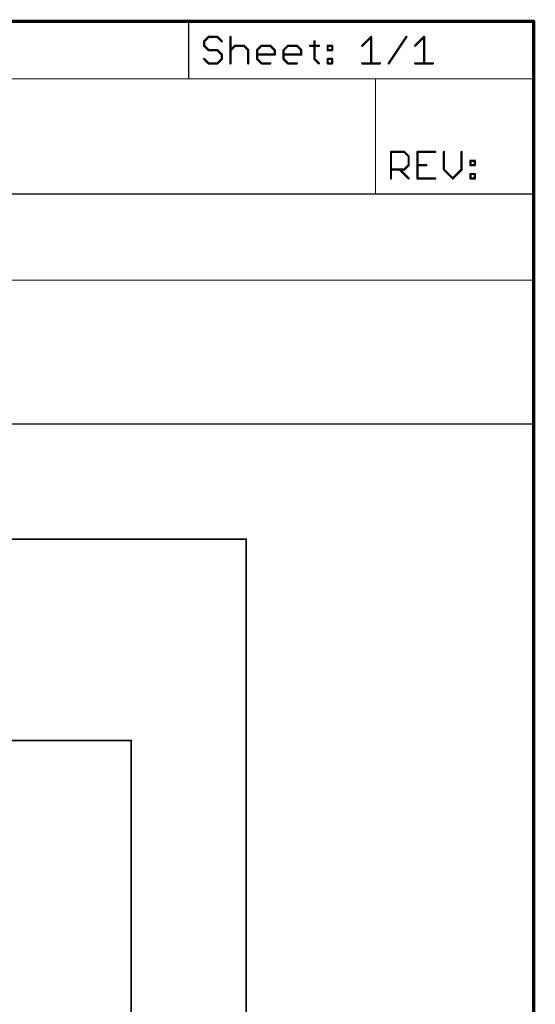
# Model space of a CAD drawing. Extents: x -74 to 107, y -89 to 175.
# Tile 25 of 25: x 61 to 107, y 88 to 175. Entities that reach past the tile are written whole.
import ezdxf

# ---------------------------------------------------------------- set-up
doc = ezdxf.new("R2010")
doc.units = 0
doc.layers.add('91', color=94, linetype='CONTINUOUS')
doc.layers.add('94', color=14, linetype='CONTINUOUS')

msp = doc.modelspace()

# ---------------------------------------------------------------- linework, layer by layer
at = {"layer": '91', "const_width": 0.1524}
for points in [[(81.28, 129.54), (35.56, 129.54)], [(81.28, 78.74), (81.28, 129.54)], [(58.42, 111.76), (71.12, 111.76)], [(71.12, 83.82), (71.12, 111.76)]]:
    msp.add_lwpolyline(points, dxfattribs=at)
at = {"layer": '91', "const_width": 0.0762}
for points in [[(81.3181, 129.54, 1), (81.2419, 129.54)], [(81.28, 129.5019, 1), (81.28, 129.5781)], [(71.1581, 111.76, 1), (71.0819, 111.76)], [(71.12, 111.7219, 1), (71.12, 111.7981)]]:
    msp.add_lwpolyline(points, format="xyb", dxfattribs=at)
at = {"layer": '94'}
for points, const_width in [([(-73.66, 175.26), (106.68, 175.26)], 0.3), ([(5.08, 175.26), (76.2, 175.26)], 0.1016), ([(76.2, 170.18), (76.2, 175.26)], 0.1016), ([(76.2, 175.26), (106.68, 175.26)], 0.1016), ([(106.68, 175.26), (106.68, -88.9)], 0.3), ([(106.68, 170.18), (106.68, 175.26)], 0.1016), ([(77.9614, 173.8904), (77.5716, 173.5006)], 0.2032), ([(78.741, 173.8904), (77.9614, 173.8904)], 0.2032), ([(79.1308, 173.5006), (78.741, 173.8904)], 0.2032), ([(79.9104, 173.8904), (79.9104, 171.5516)], 0.2032), ([(91.5416, 173.1108), (92.3212, 173.8904)], 0.2032), ([(92.3212, 173.8904), (92.3212, 171.5516)], 0.2032), ([(93.8804, 171.5516), (95.4396, 173.8904)], 0.2032), ([(96.2192, 173.1108), (96.9988, 173.8904)], 0.2032), ([(96.9988, 173.8904), (96.9988, 171.5516)], 0.2032), ([(77.5716, 173.5006), (77.5716, 173.1108)], 0.2032), ([(77.5716, 173.1108), (77.9614, 172.721)], 0.2032), ([(79.9104, 172.721), (80.3002, 173.1108)], 0.2032), ([(80.3002, 173.1108), (81.0798, 173.1108)], 0.2032), ([(81.0798, 173.1108), (81.4696, 172.721)], 0.2032), ([(82.2492, 172.721), (82.639, 173.1108)], 0.2032), ([(82.639, 173.1108), (83.4186, 173.1108)], 0.2032), ([(83.4186, 173.1108), (83.8084, 172.721)], 0.2032), ([(84.588, 172.721), (84.9778, 173.1108)], 0.2032), ([(84.9778, 173.1108), (85.7574, 173.1108)], 0.2032), ([(85.7574, 173.1108), (86.1472, 172.721)], 0.2032), ([(86.9268, 173.1108), (87.7064, 173.1108)], 0.2032), ([(87.3166, 173.5006), (87.3166, 171.9414)], 0.2032), ([(88.486, 173.1108), (88.8758, 173.1108)], 0.2032), ([(88.486, 172.721), (88.486, 173.1108)], 0.2032), ([(88.8758, 173.1108), (88.8758, 172.721)], 0.2032), ([(77.9614, 172.721), (78.741, 172.721)], 0.2032), ([(78.741, 172.721), (79.1308, 172.3312)], 0.2032), ([(79.1308, 172.3312), (79.1308, 171.9414)], 0.2032), ([(81.4696, 172.721), (81.4696, 171.5516)], 0.2032), ([(82.2492, 171.9414), (82.2492, 172.721)], 0.2032), ([(83.8084, 172.3312), (82.2492, 172.3312)], 0.2032), ([(83.8084, 172.721), (83.8084, 172.3312)], 0.2032), ([(84.588, 171.9414), (84.588, 172.721)], 0.2032), ([(86.1472, 172.3312), (84.588, 172.3312)], 0.2032), ([(86.1472, 172.721), (86.1472, 172.3312)], 0.2032), ([(88.8758, 172.721), (88.486, 172.721)], 0.2032), ([(77.9614, 171.5516), (77.5716, 171.9414)], 0.2032), ([(78.741, 171.5516), (77.9614, 171.5516)], 0.2032), ([(79.1308, 171.9414), (78.741, 171.5516)], 0.2032), ([(82.639, 171.5516), (82.2492, 171.9414)], 0.2032), ([(83.4186, 171.5516), (82.639, 171.5516)], 0.2032), ([(84.9778, 171.5516), (84.588, 171.9414)], 0.2032), ([(85.7574, 171.5516), (84.9778, 171.5516)], 0.2032), ([(87.3166, 171.9414), (87.7064, 171.5516)], 0.2032), ([(88.486, 171.9414), (88.8758, 171.9414)], 0.2032), ([(88.486, 171.5516), (88.486, 171.9414)], 0.2032), ([(88.8758, 171.5516), (88.486, 171.5516)], 0.2032), ([(88.8758, 171.9414), (88.8758, 171.5516)], 0.2032), ([(91.5416, 171.5516), (93.1008, 171.5516)], 0.2032), ([(96.2192, 171.5516), (97.7784, 171.5516)], 0.2032), ([(5.08, 170.18), (76.2, 170.18)], 0.1016), ([(76.2, 170.18), (92.71, 170.18)], 0.1016), ([(92.71, 160.02), (92.71, 170.18)], 0.1016), ([(92.71, 170.18), (106.68, 170.18)], 0.1016), ([(106.68, 160.02), (106.68, 170.18)], 0.1016), ([(94.0816, 161.3916), (94.0816, 163.7304)], 0.2032), ([(94.0816, 163.7304), (95.251, 163.7304)], 0.2032), ([(95.251, 163.7304), (95.6408, 163.3406)], 0.2032), ([(97.9796, 163.7304), (96.4204, 163.7304)], 0.2032), ([(96.4204, 163.7304), (96.4204, 161.3916)], 0.2032), ([(98.7592, 163.7304), (98.7592, 162.1712)], 0.2032), ([(100.3184, 162.1712), (100.3184, 163.7304)], 0.2032), ([(95.6408, 162.561), (95.251, 162.1712)], 0.2032), ([(95.6408, 163.3406), (95.6408, 162.561)], 0.2032), ([(96.4204, 162.561), (97.2, 162.561)], 0.2032), ([(101.098, 162.9508), (101.4878, 162.9508)], 0.2032), ([(101.098, 162.561), (101.098, 162.9508)], 0.2032), ([(101.4878, 162.561), (101.098, 162.561)], 0.2032), ([(101.4878, 162.9508), (101.4878, 162.561)], 0.2032), ([(95.251, 162.1712), (94.0816, 162.1712)], 0.2032), ([(94.8612, 162.1712), (95.6408, 161.3916)], 0.2032), ([(98.7592, 162.1712), (99.5388, 161.3916)], 0.2032), ([(99.5388, 161.3916), (100.3184, 162.1712)], 0.2032), ([(101.098, 161.7814), (101.4878, 161.7814)], 0.2032), ([(101.098, 161.3916), (101.098, 161.7814)], 0.2032), ([(101.4878, 161.7814), (101.4878, 161.3916)], 0.2032), ([(96.4204, 161.3916), (97.9796, 161.3916)], 0.2032), ([(101.4878, 161.3916), (101.098, 161.3916)], 0.2032), ([(92.71, 160.02), (5.08, 160.02)], 0.1016), ([(106.68, 160.02), (92.71, 160.02)], 0.1016), ([(106.68, 152.4), (106.68, 160.02)], 0.1016), ([(5.08, 152.4), (106.68, 152.4)], 0.1016), ([(106.68, 139.7), (106.68, 152.4)], 0.1016), ([(106.68, 139.7), (5.08, 139.7)], 0.1016)]:
    msp.add_lwpolyline(points, dxfattribs=dict(at, const_width=const_width))
for points, const_width in [([(76.2254, 175.26, 1), (76.1746, 175.26)], 0.0508), ([(76.2, 175.2854, 1), (76.2, 175.2346)], 0.0508), ([(76.2, 175.2346, 1), (76.2, 175.2854)], 0.0508), ([(106.755, 175.26, 1), (106.605, 175.26)], 0.15), ([(106.68, 175.185, 1), (106.68, 175.335)], 0.15), ([(106.7054, 175.26, 1), (106.6546, 175.26)], 0.0508), ([(106.68, 175.2346, 1), (106.68, 175.2854)], 0.0508), ([(77.9614, 173.9412, 1), (77.9614, 173.8396)], 0.1016), ([(77.9973, 173.8545, 1), (77.9255, 173.9263)], 0.1016), ([(78.7769, 173.9263, 1), (78.7051, 173.8545)], 0.1016), ([(78.741, 173.8396, 1), (78.741, 173.9412)], 0.1016), ([(79.9612, 173.8904, 1), (79.8596, 173.8904)], 0.1016), ([(92.372, 173.8904, 1), (92.2704, 173.8904)], 0.1016), ([(92.3571, 173.8545, 1), (92.2853, 173.9263)], 0.1016), ([(95.4819, 173.8622, 1), (95.3973, 173.9186)], 0.1016), ([(97.0496, 173.8904, 1), (96.948, 173.8904)], 0.1016), ([(97.0347, 173.8545, 1), (96.9629, 173.9263)], 0.1016), ([(77.6224, 173.5006, 1), (77.5208, 173.5006)], 0.1016), ([(77.5357, 173.5365, 1), (77.6075, 173.4647)], 0.1016), ([(77.6075, 173.1467, 1), (77.5357, 173.0749)], 0.1016), ([(77.5208, 173.1108, 1), (77.6224, 173.1108)], 0.1016), ([(79.0949, 173.4647, 1), (79.1667, 173.5365)], 0.1016), ([(80.3002, 173.1616, 1), (80.3002, 173.06)], 0.1016), ([(80.3361, 173.0749, 1), (80.2643, 173.1467)], 0.1016), ([(81.1157, 173.1467, 1), (81.0439, 173.0749)], 0.1016), ([(81.0798, 173.06, 1), (81.0798, 173.1616)], 0.1016), ([(82.639, 173.1616, 1), (82.639, 173.06)], 0.1016), ([(82.6749, 173.0749, 1), (82.6031, 173.1467)], 0.1016), ([(83.4545, 173.1467, 1), (83.3827, 173.0749)], 0.1016), ([(83.4186, 173.06, 1), (83.4186, 173.1616)], 0.1016), ([(84.9778, 173.1616, 1), (84.9778, 173.06)], 0.1016), ([(85.0137, 173.0749, 1), (84.9419, 173.1467)], 0.1016), ([(85.7933, 173.1467, 1), (85.7215, 173.0749)], 0.1016), ([(85.7574, 173.06, 1), (85.7574, 173.1616)], 0.1016), ([(86.9268, 173.1616, 1), (86.9268, 173.06)], 0.1016), ([(87.3674, 173.5006, 1), (87.2658, 173.5006)], 0.1016), ([(87.7064, 173.06, 1), (87.7064, 173.1616)], 0.1016), ([(88.486, 173.1616, 1), (88.486, 173.06)], 0.1016), ([(88.5368, 173.1108, 1), (88.4352, 173.1108)], 0.1016), ([(88.9266, 173.1108, 1), (88.825, 173.1108)], 0.1016), ([(88.8758, 173.06, 1), (88.8758, 173.1616)], 0.1016), ([(91.5057, 173.1467, 1), (91.5775, 173.0749)], 0.1016), ([(96.1833, 173.1467, 1), (96.2551, 173.0749)], 0.1016), ([(77.9614, 172.7718, 1), (77.9614, 172.6702)], 0.1016), ([(77.9255, 172.6851, 1), (77.9973, 172.7569)], 0.1016), ([(78.7769, 172.7569, 1), (78.7051, 172.6851)], 0.1016), ([(78.741, 172.6702, 1), (78.741, 172.7718)], 0.1016), ([(79.1816, 172.3312, 1), (79.08, 172.3312)], 0.1016), ([(79.0949, 172.2953, 1), (79.1667, 172.3671)], 0.1016), ([(79.8745, 172.7569, 1), (79.9463, 172.6851)], 0.1016), ([(81.5204, 172.721, 1), (81.4188, 172.721)], 0.1016), ([(81.4337, 172.6851, 1), (81.5055, 172.7569)], 0.1016), ([(82.3, 172.721, 1), (82.1984, 172.721)], 0.1016), ([(82.2133, 172.7569, 1), (82.2851, 172.6851)], 0.1016), ([(82.2492, 172.382, 1), (82.2492, 172.2804)], 0.1016), ([(83.8592, 172.721, 1), (83.7576, 172.721)], 0.1016), ([(83.7576, 172.3312, 1), (83.8592, 172.3312)], 0.1016), ([(83.7725, 172.6851, 1), (83.8443, 172.7569)], 0.1016), ([(83.8084, 172.2804, 1), (83.8084, 172.382)], 0.1016), ([(84.6388, 172.721, 1), (84.5372, 172.721)], 0.1016), ([(84.5521, 172.7569, 1), (84.6239, 172.6851)], 0.1016), ([(84.588, 172.382, 1), (84.588, 172.2804)], 0.1016), ([(86.198, 172.721, 1), (86.0964, 172.721)], 0.1016), ([(86.0964, 172.3312, 1), (86.198, 172.3312)], 0.1016), ([(86.1113, 172.6851, 1), (86.1831, 172.7569)], 0.1016), ([(86.1472, 172.2804, 1), (86.1472, 172.382)], 0.1016), ([(88.486, 172.7718, 1), (88.486, 172.6702)], 0.1016), ([(88.4352, 172.721, 1), (88.5368, 172.721)], 0.1016), ([(88.825, 172.721, 1), (88.9266, 172.721)], 0.1016), ([(88.8758, 172.6702, 1), (88.8758, 172.7718)], 0.1016), ([(77.6075, 171.9773, 1), (77.5357, 171.9055)], 0.1016), ([(77.9614, 171.6024, 1), (77.9614, 171.5008)], 0.1016), ([(77.9255, 171.5157, 1), (77.9973, 171.5875)], 0.1016), ([(78.7051, 171.5875, 1), (78.7769, 171.5157)], 0.1016), ([(78.741, 171.5008, 1), (78.741, 171.6024)], 0.1016), ([(79.08, 171.9414, 1), (79.1816, 171.9414)], 0.1016), ([(79.1667, 171.9055, 1), (79.0949, 171.9773)], 0.1016), ([(79.8596, 171.5516, 1), (79.9612, 171.5516)], 0.1016), ([(81.4188, 171.5516, 1), (81.5204, 171.5516)], 0.1016), ([(82.2851, 171.9773, 1), (82.2133, 171.9055)], 0.1016), ([(82.1984, 171.9414, 1), (82.3, 171.9414)], 0.1016), ([(82.639, 171.6024, 1), (82.639, 171.5008)], 0.1016), ([(82.6031, 171.5157, 1), (82.6749, 171.5875)], 0.1016), ([(83.4186, 171.5008, 1), (83.4186, 171.6024)], 0.1016), ([(84.6239, 171.9773, 1), (84.5521, 171.9055)], 0.1016), ([(84.5372, 171.9414, 1), (84.6388, 171.9414)], 0.1016), ([(84.9778, 171.6024, 1), (84.9778, 171.5008)], 0.1016), ([(84.9419, 171.5157, 1), (85.0137, 171.5875)], 0.1016), ([(85.7574, 171.5008, 1), (85.7574, 171.6024)], 0.1016), ([(87.3525, 171.9773, 1), (87.2807, 171.9055)], 0.1016), ([(87.2658, 171.9414, 1), (87.3674, 171.9414)], 0.1016), ([(87.6705, 171.5157, 1), (87.7423, 171.5875)], 0.1016), ([(88.486, 171.9922, 1), (88.486, 171.8906)], 0.1016), ([(88.5368, 171.9414, 1), (88.4352, 171.9414)], 0.1016), ([(88.486, 171.6024, 1), (88.486, 171.5008)], 0.1016), ([(88.4352, 171.5516, 1), (88.5368, 171.5516)], 0.1016), ([(88.9266, 171.9414, 1), (88.825, 171.9414)], 0.1016), ([(88.825, 171.5516, 1), (88.9266, 171.5516)], 0.1016), ([(88.8758, 171.8906, 1), (88.8758, 171.9922)], 0.1016), ([(88.8758, 171.5008, 1), (88.8758, 171.6024)], 0.1016), ([(91.5416, 171.6024, 1), (91.5416, 171.5008)], 0.1016), ([(92.2704, 171.5516, 1), (92.372, 171.5516)], 0.1016), ([(93.1008, 171.5008, 1), (93.1008, 171.6024)], 0.1016), ([(93.8381, 171.5798, 1), (93.9227, 171.5234)], 0.1016), ([(96.2192, 171.6024, 1), (96.2192, 171.5008)], 0.1016), ([(96.948, 171.5516, 1), (97.0496, 171.5516)], 0.1016), ([(97.7784, 171.5008, 1), (97.7784, 171.6024)], 0.1016), ([(76.2, 170.2054, 1), (76.2, 170.1546)], 0.0508), ([(76.1746, 170.18, 1), (76.2254, 170.18)], 0.0508), ([(76.2, 170.1546, 1), (76.2, 170.2054)], 0.0508), ([(92.7354, 170.18, 1), (92.6846, 170.18)], 0.0508), ([(92.71, 170.2054, 1), (92.71, 170.1546)], 0.0508), ([(92.71, 170.1546, 1), (92.71, 170.2054)], 0.0508), ([(106.7054, 170.18, 1), (106.6546, 170.18)], 0.0508), ([(106.6546, 170.18, 1), (106.7054, 170.18)], 0.0508), ([(106.68, 170.1546, 1), (106.68, 170.2054)], 0.0508), ([(94.1324, 163.7304, 1), (94.0308, 163.7304)], 0.1016), ([(94.0816, 163.7812, 1), (94.0816, 163.6796)], 0.1016), ([(95.2869, 163.7663, 1), (95.2151, 163.6945)], 0.1016), ([(95.251, 163.6796, 1), (95.251, 163.7812)], 0.1016), ([(96.4204, 163.7812, 1), (96.4204, 163.6796)], 0.1016), ([(96.4712, 163.7304, 1), (96.3696, 163.7304)], 0.1016), ([(97.9796, 163.6796, 1), (97.9796, 163.7812)], 0.1016), ([(98.81, 163.7304, 1), (98.7084, 163.7304)], 0.1016), ([(100.3692, 163.7304, 1), (100.2676, 163.7304)], 0.1016), ([(95.6916, 163.3406, 1), (95.59, 163.3406)], 0.1016), ([(95.59, 162.561, 1), (95.6916, 162.561)], 0.1016), ([(95.6049, 163.3047, 1), (95.6767, 163.3765)], 0.1016), ([(95.6767, 162.5251, 1), (95.6049, 162.5969)], 0.1016), ([(96.4204, 162.6118, 1), (96.4204, 162.5102)], 0.1016), ([(97.2, 162.5102, 1), (97.2, 162.6118)], 0.1016), ([(101.098, 163.0016, 1), (101.098, 162.9)], 0.1016), ([(101.1488, 162.9508, 1), (101.0472, 162.9508)], 0.1016), ([(101.098, 162.6118, 1), (101.098, 162.5102)], 0.1016), ([(101.0472, 162.561, 1), (101.1488, 162.561)], 0.1016), ([(101.5386, 162.9508, 1), (101.437, 162.9508)], 0.1016), ([(101.437, 162.561, 1), (101.5386, 162.561)], 0.1016), ([(101.4878, 162.9, 1), (101.4878, 163.0016)], 0.1016), ([(101.4878, 162.5102, 1), (101.4878, 162.6118)], 0.1016), ([(94.0816, 162.222, 1), (94.0816, 162.1204)], 0.1016), ([(94.8971, 162.2071, 1), (94.8253, 162.1353)], 0.1016), ([(95.2151, 162.2071, 1), (95.2869, 162.1353)], 0.1016), ([(95.251, 162.1204, 1), (95.251, 162.222)], 0.1016), ([(98.7951, 162.2071, 1), (98.7233, 162.1353)], 0.1016), ([(98.7084, 162.1712, 1), (98.81, 162.1712)], 0.1016), ([(100.2676, 162.1712, 1), (100.3692, 162.1712)], 0.1016), ([(100.3543, 162.1353, 1), (100.2825, 162.2071)], 0.1016), ([(101.098, 161.8322, 1), (101.098, 161.7306)], 0.1016), ([(101.1488, 161.7814, 1), (101.0472, 161.7814)], 0.1016), ([(101.5386, 161.7814, 1), (101.437, 161.7814)], 0.1016), ([(101.4878, 161.7306, 1), (101.4878, 161.8322)], 0.1016), ([(94.0308, 161.3916, 1), (94.1324, 161.3916)], 0.1016), ([(95.6049, 161.3557, 1), (95.6767, 161.4275)], 0.1016), ([(96.4204, 161.4424, 1), (96.4204, 161.3408)], 0.1016), ([(96.3696, 161.3916, 1), (96.4712, 161.3916)], 0.1016), ([(97.9796, 161.3408, 1), (97.9796, 161.4424)], 0.1016), ([(99.5029, 161.4275, 1), (99.5747, 161.3557)], 0.1016), ([(99.5029, 161.3557, 1), (99.5747, 161.4275)], 0.1016), ([(101.098, 161.4424, 1), (101.098, 161.3408)], 0.1016), ([(101.0472, 161.3916, 1), (101.1488, 161.3916)], 0.1016), ([(101.437, 161.3916, 1), (101.5386, 161.3916)], 0.1016), ([(101.4878, 161.3408, 1), (101.4878, 161.4424)], 0.1016), ([(92.71, 160.0454, 1), (92.71, 159.9946)], 0.0508), ([(92.6846, 160.02, 1), (92.7354, 160.02)], 0.0508), ([(92.71, 159.9946, 1), (92.71, 160.0454)], 0.0508), ([(106.7054, 160.02, 1), (106.6546, 160.02)], 0.0508), ([(106.6546, 160.02, 1), (106.7054, 160.02)], 0.0508), ([(106.68, 159.9946, 1), (106.68, 160.0454)], 0.0508), ([(106.7054, 152.4, 1), (106.6546, 152.4)], 0.0508), ([(106.6546, 152.4, 1), (106.7054, 152.4)], 0.0508), ([(106.68, 152.3746, 1), (106.68, 152.4254)], 0.0508), ([(106.6546, 139.7, 1), (106.7054, 139.7)], 0.0508), ([(106.68, 139.6746, 1), (106.68, 139.7254)], 0.0508)]:
    msp.add_lwpolyline(points, format="xyb", dxfattribs=dict(at, const_width=const_width))

doc.saveas('drawing.dxf')
